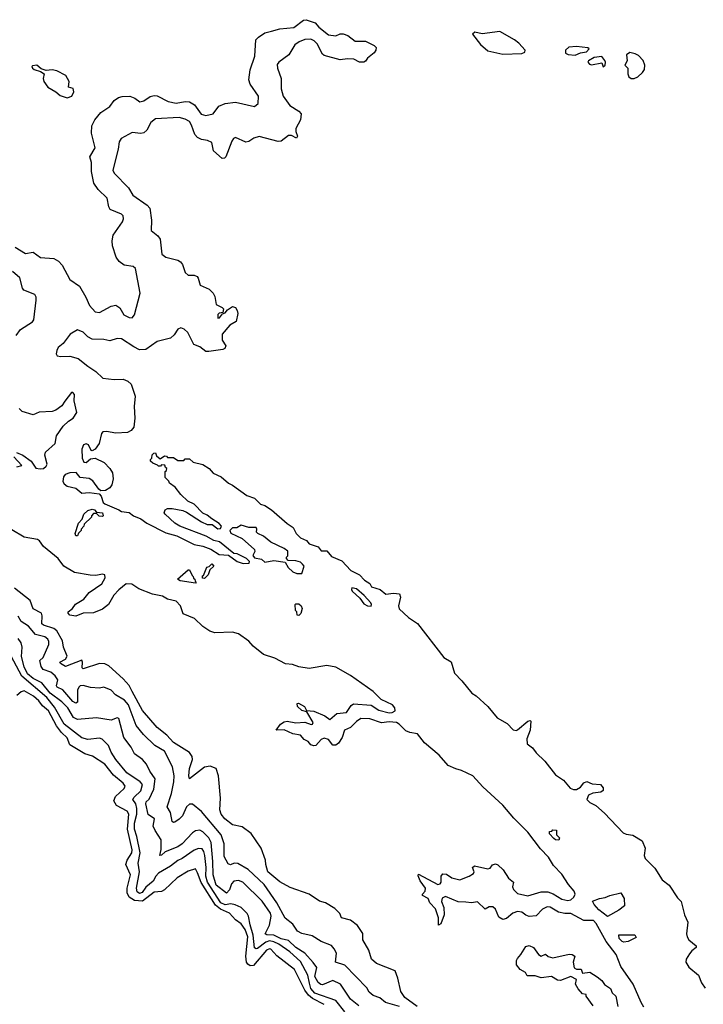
# Model space of a CAD drawing. Extents: x 2029662 to 2246637, y 225654 to 401419.
# Tile 123 of 256: x 2072105 to 2076733, y 353469 to 360132. Entities that reach past the tile are written whole.
import ezdxf

# ---------------------------------------------------------------- set-up
doc = ezdxf.new("R2010")
doc.units = 0

msp = doc.modelspace()

# ---------------------------------------------------------------- linework, layer by layer
at = {"layer": '0CON20XD'}
for points in [[(2072798.3, 359611.7), (2072849.4, 359615), (2072885, 359601), (2072917.3, 359577.3), (2072945, 359582.2), (2072988.3, 359611.7), (2073015, 359619.5), (2073035, 359616.2), (2073109.6, 359579.6), (2073165, 359566.3), (2073225, 359578.1), (2073255, 359577.2), (2073287.1, 359557.1), (2073333.7, 359493.7), (2073364.8, 359484.8), (2073415, 359495.7), (2073452.8, 359547.2), (2073495, 359565.7), (2073565, 359574.8), (2073695.2, 359544.8), (2073718.4, 359565), (2073721.2, 359615), (2073665.2, 359695), (2073656.1, 359725), (2073665, 359792.5), (2073697, 359885), (2073703.6, 359996.4), (2073720.8, 360015), (2073765, 360042.7), (2073808.8, 360055), (2073865, 360071), (2073959.6, 360080.4), (2074025, 360128.5), (2074045, 360132.3), (2074105, 360112.1), (2074130.8, 360080.8), (2074195, 360030.4), (2074245, 360023.8), (2074275, 360036.9), (2074295, 360037.5), (2074327.1, 360025), (2074375, 359988.1), (2074445, 359986.1), (2074505, 359957.9), (2074518.6, 359945), (2074516.9, 359925), (2074505, 359907.8), (2074458.5, 359871.5), (2074445, 359851.2), (2074435, 359844.3), (2074405, 359844.2), (2074366.1, 359866.1), (2074325, 359868.4), (2074275, 359861.2), (2074165, 359890.5), (2074155, 359898.5), (2074118.5, 359968.5), (2074099.4, 359989.4), (2074075, 360000), (2074035, 359997.6), (2073997, 359983), (2073967.8, 359962.2), (2073926.1, 359895), (2073858.4, 359845), (2073848.4, 359828.4), (2073849.2, 359805), (2073874.4, 359735), (2073875.7, 359665), (2073888.7, 359615), (2073932.7, 359552.7), (2073995, 359514.2), (2074011.2, 359495), (2074006, 359455), (2073974.6, 359395), (2073974, 359375), (2073984.4, 359345), (2073978.5, 359331.5), (2073945, 359348.4), (2073925, 359349.7), (2073875, 359311.1), (2073855, 359307.1), (2073725, 359342), (2073689, 359331), (2073655, 359307.6), (2073635, 359304.1), (2073565, 359334.3), (2073551.9, 359328.1), (2073540.1, 359309.9), (2073500.8, 359205), (2073491.9, 359195), (2073475, 359194), (2073417.1, 359245), (2073405, 359301.2), (2073375.2, 359315.2), (2073335, 359320.6), (2073307.9, 359335), (2073291.1, 359355), (2073268.8, 359418.8), (2073253.6, 359443.6), (2073225, 359460), (2073185, 359469.4), (2073025, 359461), (2072992.4, 359437.6), (2072966.5, 359385), (2072945, 359366.1), (2072925, 359362.4), (2072865, 359369.1), (2072792.1, 359327.9), (2072777.2, 359305), (2072772.4, 359255), (2072735.8, 359115), (2072744.1, 359094.1), (2072841.1, 358995), (2072871.3, 358945), (2072967.9, 358877.9), (2072986.6, 358856.6), (2072996.3, 358776.3), (2072994.7, 358705), (2073039.4, 358669.4), (2073056, 358646), (2073066, 358545), (2073095, 358525.3), (2073175, 358504.8), (2073193.9, 358493.9), (2073207.6, 358475), (2073225, 358421.4), (2073245, 358403.8), (2073285, 358402.9), (2073305.4, 358395.4), (2073313.8, 358383.8), (2073325.8, 358335.8), (2073387.6, 358307.6), (2073415, 358281.4), (2073425, 358260), (2073434.6, 358204.6), (2073475.5, 358185.5), (2073483.8, 358175), (2073480, 358150), (2073455, 358146), (2073445, 358137.5), (2073445, 358112.5), (2073456.7, 358115), (2073477.5, 358142.5), (2073495, 358147.5), (2073511.3, 358168.7), (2073545, 358191.8), (2073565, 358184.5), (2073578, 358165), (2073581.6, 358145), (2073569.4, 358090.6), (2073527.9, 358065), (2073476.5, 358005), (2073474.6, 357964.6), (2073500, 357925), (2073493, 357907), (2073479.7, 357900.3), (2073385.9, 357885.9), (2073365, 357887.9), (2073325, 357918.3), (2073284, 357934), (2073243.2, 358015), (2073218.6, 358038.6), (2073195, 358046.2), (2073175, 358036.9), (2073150.2, 357999.8), (2073125, 357977.8), (2073035, 357955.2), (2072958.7, 357901.3), (2072915, 357898.3), (2072878, 357918), (2072793.5, 357973.5), (2072765, 357974), (2072715, 357960), (2072675, 357968.9), (2072595, 357969.2), (2072566.6, 357986.6), (2072535, 358017.2), (2072495, 358032.9), (2072445.3, 358005), (2072399.5, 357940.5), (2072365, 357914.1), (2072355, 357894.2), (2072351.9, 357871.9), (2072357.8, 357857.8), (2072382.7, 357852.7), (2072444.9, 357855.1), (2072500.4, 357840.4), (2072565, 357787), (2072620.8, 357750.8), (2072667.2, 357707.2), (2072745, 357696.4), (2072805, 357698.8), (2072836.6, 357686.6), (2072860.3, 357665), (2072887.5, 357585), (2072878.8, 357515), (2072884.6, 357435), (2072876.9, 357375), (2072858.7, 357351.3), (2072835, 357337.5), (2072755.3, 357334.7), (2072692.5, 357345), (2072667.5, 357342.5), (2072658.2, 357331.8), (2072642.2, 357265), (2072615, 357226), (2072595, 357213.8), (2072587.7, 357217.7), (2072570, 357255), (2072555, 357261.4), (2072536.2, 357255), (2072524.6, 357225.4), (2072528.1, 357165), (2072538.3, 357138.3), (2072555, 357135.6), (2072585, 357160), (2072615, 357165.8), (2072677.1, 357135), (2072715.6, 357095), (2072733.5, 357065), (2072736.9, 357025), (2072729.2, 356985), (2072713.8, 356965), (2072685, 356946), (2072655, 356943.8), (2072640, 356955), (2072600.6, 357010.6), (2072575, 357026.2), (2072513.3, 357035), (2072487.4, 357067.4), (2072443.8, 357065), (2072412.9, 357055), (2072400.3, 357039.7), (2072397.6, 357007.6), (2072405, 356990.5), (2072425, 356975.5), (2072485, 356961.2), (2072525, 356927.3), (2072575, 356933.1), (2072642.7, 356922.7), (2072656.9, 356906.9), (2072670.4, 356865), (2072680, 356855), (2072775.3, 356815.3), (2072795, 356804), (2072845, 356796.5), (2072875.6, 356775), (2072925, 356754.4), (2072965, 356725.2), (2073095, 356658.8), (2073168.9, 356638.9), (2073285, 356581.2), (2073345, 356570.5), (2073398, 356548), (2073455, 356513.3), (2073518.8, 356508.8), (2073576.9, 356465), (2073617.3, 356452.7), (2073657.5, 356455), (2073660, 356465), (2073640, 356485), (2073577.5, 356517.5), (2073555, 356520.8), (2073457.9, 356597.9), (2073417.9, 356607.9), (2073367.9, 356637.9), (2073188, 356705), (2073156, 356725), (2073090, 356785), (2073083.8, 356795), (2073090, 356815), (2073105, 356823.3), (2073136.2, 356823.8), (2073209.7, 356809.7), (2073235, 356800), (2073335, 356733.8), (2073375, 356716.7), (2073406.7, 356716.7), (2073445, 356687.5), (2073465, 356690), (2073470, 356705), (2073455, 356722.5), (2073405, 356753.3), (2073375, 356780), (2073345, 356793.3), (2073285, 356853.3), (2073242.5, 356875), (2073195, 356920), (2073158.3, 356968.3), (2073120, 356995), (2073115, 357010), (2073090, 357035), (2073090, 357075), (2073098.3, 357081.7), (2073100, 357095), (2073091.7, 357101.7), (2073088.3, 357118.3), (2073065, 357120), (2073058.3, 357111.7), (2073045, 357110), (2073038.3, 357118.3), (2073005, 357130), (2072990, 357145), (2072990, 357155), (2073000, 357165), (2073001.7, 357188.3), (2073011.7, 357198.3), (2073025, 357200), (2073031.7, 357181.7), (2073055, 357160), (2073085, 357180), (2073098.3, 357178.3), (2073105, 357170), (2073145, 357170), (2073175, 357150), (2073215, 357150), (2073225, 357160), (2073255, 357160), (2073278.3, 357138.3), (2073345, 357122.5), (2073387.5, 357095), (2073415, 357062.5), (2073468.3, 357038.3), (2073517.5, 356995), (2073545, 356983.3), (2073643, 356913), (2073694.1, 356894.1), (2073734.2, 356854.2), (2073765, 356843.8), (2073808.8, 356815), (2073915, 356722), (2073956.2, 356695), (2073977.1, 356655), (2074005.9, 356625.9), (2074047.5, 356607.5), (2074065, 356586), (2074125.7, 356565.7), (2074145, 356538), (2074185, 356536.9), (2074215, 356499.4), (2074285, 356470.8), (2074346.2, 356405), (2074406, 356375), (2074439.8, 356339.8), (2074475, 356316.2), (2074487.5, 356295), (2074545, 356275.8), (2074584.4, 356244.4), (2074635, 356250.2), (2074676.9, 356246.9), (2074681.7, 356225), (2074668.5, 356165), (2074673.8, 356145), (2074737.6, 356087.6), (2074797.1, 356045), (2074976.4, 355816.4), (2075025.9, 355785.9), (2075048.8, 355708.8), (2075098.7, 355658.7), (2075164.7, 355574.7), (2075195, 355557.5), (2075275, 355484.7), (2075338.3, 355408.3), (2075405, 355369.6), (2075445, 355326.2), (2075465, 355321.1), (2075475, 355325.7), (2075545, 355384.5), (2075560, 355390), (2075564.5, 355384.5), (2075561.8, 355325), (2075537.5, 355265), (2075541, 355231), (2075575.4, 355205), (2075601.2, 355171.2), (2075660.6, 355115), (2075732.6, 355022.6), (2075785.8, 354985), (2075831.7, 354931.7), (2075855, 354922), (2075875, 354921.9), (2075901.2, 354938.8), (2075925, 354967.8), (2075945, 354975.9), (2075981.3, 354961.3), (2076037.4, 354957.4), (2076054.7, 354935), (2076055.9, 354915), (2076040, 354905), (2075985, 354897.3), (2075955.8, 354884.2), (2075943.3, 354855), (2075965, 354835.3), (2076005, 354815.3), (2076065, 354763.1), (2076190.2, 354630.2), (2076209.7, 354619.7), (2076255, 354613.4), (2076319.6, 354575), (2076339.6, 354525), (2076332.8, 354475), (2076340, 354455), (2076405, 354390.8), (2076455, 354310.4), (2076502.4, 354275), (2076559.1, 354189.1), (2076582, 354165), (2076605.3, 354075), (2076627.5, 354025), (2076618.3, 353945), (2076622.7, 353925), (2076635.5, 353905.5), (2076685.3, 353864.7), (2076685.6, 353854.4), (2076655, 353831.3), (2076639.1, 353810.9), (2076616.6, 353775), (2076614.6, 353755), (2076635, 353721.3), (2076701.3, 353665), (2076721.6, 353615), (2076745, 353577.1)], [(2075375, 359898.5), (2075505, 359904.2), (2075525, 359912.5), (2075526.7, 359925), (2075484.4, 359974.4), (2075455, 359997.1), (2075355, 360053.3), (2075235, 360037.5), (2075185, 360047.5), (2075170, 360035), (2075225, 359963.8), (2075275, 359922.5), (2075375, 359898.5)], [(2075865, 359893.1), (2075901.7, 359908.3), (2075942.5, 359915), (2075960, 359935), (2075951.7, 359941.7), (2075875, 359950), (2075823, 359947), (2075800, 359925), (2075800, 359905), (2075817, 359897), (2075865, 359893.1)], [(2076265, 359734.2), (2076290, 359745), (2076321.2, 359775), (2076334.1, 359795.9), (2076336, 359825), (2076325.7, 359855.7), (2076295, 359890), (2076272.3, 359902.3), (2076235, 359910), (2076213.3, 359895), (2076217.5, 359855), (2076202.5, 359825), (2076222.5, 359805), (2076221.2, 359765), (2076228.8, 359745), (2076245, 359734.2), (2076265, 359734.2)], [(2072425, 359604), (2072456.7, 359615), (2072470.8, 359645), (2072465.7, 359665.7), (2072436.1, 359676.1), (2072440, 359715), (2072417.1, 359755), (2072355, 359786.9), (2072325, 359791.9), (2072285, 359788.8), (2072250.5, 359800.5), (2072220, 359825), (2072190.5, 359819.5), (2072186.7, 359815), (2072191.2, 359805), (2072203.3, 359795), (2072245, 359782.5), (2072270, 359765), (2072263.8, 359735), (2072268, 359715), (2072296.2, 359675), (2072348.8, 359645), (2072378.6, 359618.6), (2072425, 359604)], [(2076055, 359812.5), (2076067.5, 359825), (2076070, 359845), (2076067, 359857), (2076045, 359882.5), (2075995, 359875.8), (2075956.7, 359855), (2075951.2, 359845), (2075962.1, 359832.1), (2075975, 359827.5), (2076045, 359840), (2076055, 359812.5)], [(2072075, 358592.4), (2072145, 358550.9), (2072195, 358558.7), (2072245, 358522.2), (2072335, 358515.2), (2072368.2, 358498.2), (2072391.7, 358471.7), (2072443.7, 358373.7), (2072509.3, 358329.3), (2072552.9, 358255), (2072577.1, 358197.1), (2072615, 358154.8), (2072645, 358151.6), (2072725, 358194.2), (2072755, 358200), (2072783, 358183), (2072809.6, 358135), (2072845, 358116.6), (2072865.5, 358115), (2072883, 358135), (2072921.4, 358281.4), (2072888.3, 358448.3), (2072872, 358462), (2072811.3, 358471.3), (2072777, 358495), (2072758.6, 358525), (2072732.9, 358602.9), (2072729.6, 358635), (2072737, 358675), (2072801.1, 358765), (2072807.6, 358785), (2072805, 358804.2), (2072795, 358815.2), (2072717.9, 358847.9), (2072708.6, 358865), (2072697.1, 358925), (2072635, 358984.2), (2072606.6, 359025), (2072591, 359105), (2072591, 359165), (2072580.6, 359205), (2072614.5, 359265), (2072590.4, 359365), (2072593.9, 359415), (2072613.3, 359455), (2072653.9, 359505), (2072715.2, 359544.8), (2072744.6, 359585), (2072772.9, 359605), (2072798.3, 359611.7)], [(2072081.2, 357995), (2072110, 358035), (2072191.8, 358088.2), (2072199.8, 358100.2), (2072216.3, 358235), (2072215.5, 358255.5), (2072206.7, 358273.3), (2072132.5, 358302.5), (2072124, 358315), (2072106.3, 358385), (2072055, 358427.8)], [(2072082.2, 357202.2), (2072125, 357185.4), (2072181.4, 357145), (2072215, 357098), (2072242.5, 357092.5), (2072265, 357095.3), (2072285, 357111.1), (2072290.8, 357125), (2072274.8, 357185), (2072279.2, 357205), (2072345.5, 357264.5), (2072353.1, 357316.9), (2072398.5, 357381.5), (2072434.2, 357415.8), (2072467.5, 357435), (2072491.5, 357475), (2072472.4, 357552.4), (2072474.6, 357595), (2072465, 357608.8), (2072455, 357609.2), (2072411.1, 357551.1), (2072390.8, 357519.2), (2072349.9, 357490.1), (2072325, 357481.5), (2072235.4, 357475.4), (2072195, 357457.9), (2072120.3, 357480.3), (2072100.8, 357500.8)], [(2072085, 357107.1), (2072120, 357115), (2072064.2, 357174.2)], [(2072495, 356640), (2072485, 356640), (2072480, 356655), (2072502.5, 356725), (2072528.3, 356751.7), (2072540, 356785), (2072565, 356810), (2072595, 356820), (2072610, 356815), (2072625, 356800), (2072666, 356795), (2072670, 356775), (2072665, 356770), (2072641.7, 356771.7), (2072625, 356790), (2072605, 356790), (2072590, 356775), (2072590, 356765), (2072541.7, 356718.3), (2072540, 356705), (2072520, 356685), (2072520, 356675), (2072501.7, 356658.3), (2072495, 356640)], [(2076330.4, 353450.4), (2076311.3, 353481.3), (2076257.2, 353605), (2076174.8, 353724.8), (2076143.3, 353805), (2076074.9, 353894.9), (2076007.3, 354015), (2075988.9, 354035), (2075925, 354036.1), (2075835, 354083.4), (2075795, 354082.9), (2075752.5, 354092.5), (2075695, 354125.6), (2075675, 354129.2), (2075645, 354113.6), (2075602.3, 354067.7), (2075553.8, 354063.8), (2075532, 354072), (2075505, 354092.8), (2075475, 354095.9), (2075444.1, 354085.9), (2075401.3, 354048.7), (2075375, 354043.5), (2075349.1, 354059.1), (2075325, 354112), (2075308.1, 354128.1), (2075282.2, 354127.8), (2075255, 354112.5), (2075205, 354163.3), (2075164.5, 354155.5), (2075125, 354159.6), (2075073.2, 354163.2), (2074987.4, 354197.4), (2074965, 354187.9), (2074960.5, 354165), (2074975.8, 354125), (2074978.6, 354075), (2074955.7, 354014.3), (2074940, 354005), (2074940.8, 354055), (2074919.2, 354115), (2074882, 354155), (2074870, 354185), (2074831.2, 354205), (2074831.2, 354215), (2074849.2, 354235), (2074851.9, 354255), (2074815.6, 354305), (2074802.5, 354337.5), (2074805, 354350), (2074935, 354279.4), (2074952, 354285), (2074958.9, 354295), (2074957.5, 354335), (2074968.8, 354351.2), (2074995, 354350), (2075030, 354325), (2075085, 354311.2), (2075147.5, 354335), (2075177.8, 354355), (2075182.2, 354365), (2075170, 354395), (2075183.4, 354406.6), (2075275, 354385.5), (2075289.5, 354390.5), (2075305, 354412.5), (2075325, 354419.2), (2075342.4, 354412.4), (2075378.6, 354378.6), (2075415, 354322.5), (2075447.5, 354295), (2075440, 354265), (2075448.1, 354245), (2075475, 354218.9), (2075545, 354202.3), (2075635, 354230.3), (2075680.7, 354230.7), (2075717.4, 354217.4), (2075775, 354180.2), (2075815, 354170.7), (2075835, 354175.3), (2075856.1, 354195), (2075865.2, 354215), (2075859.6, 354235), (2075820.2, 354280.2), (2075775, 354348.7), (2075718.9, 354408.9), (2075685, 354465.2), (2075630.5, 354520.5), (2075544.4, 354635), (2075449.1, 354729.1), (2075375, 354817.6), (2075240.6, 354940.6), (2075171.6, 355015), (2075095, 355051.8), (2075057.7, 355062.3), (2075005, 355085.4), (2074945.7, 355155.7), (2074845, 355238.5), (2074798.9, 355298.9), (2074745, 355308.4), (2074719.1, 355319.1), (2074674.1, 355365), (2074655, 355375.5), (2074605, 355380.2), (2074555, 355374.7), (2074475, 355400.8), (2074415, 355403.1), (2074385, 355382.7), (2074345, 355342.9), (2074304.2, 355325), (2074288.5, 355275), (2074263.3, 355236.7), (2074245, 355221.8), (2074225, 355223.1), (2074195, 355262), (2074165, 355271), (2074145, 355262), (2074109.4, 355220.6), (2074095, 355217.1), (2074076.5, 355225), (2074057.1, 355247.1), (2074031.5, 355261.5), (2074005, 355291.2), (2073955, 355299.2), (2073895, 355325.6), (2073840, 355325), (2073870, 355365), (2073895, 355380), (2073915, 355384.5), (2073975, 355373.3), (2074035, 355377.9), (2074076.9, 355363.1), (2074088, 355365), (2074091.9, 355375), (2074049.3, 355449.3), (2074015, 355456.2), (2073986.2, 355485), (2073983.8, 355505), (2073992.5, 355507.5), (2074032.5, 355485), (2074047.5, 355457.5), (2074095, 355452.5), (2074170.7, 355420.7), (2074205, 355395.7), (2074252.5, 355437.5), (2074316.8, 355443.2), (2074347.8, 355492.2), (2074365, 355503.5), (2074485, 355492.9), (2074535, 355460.2), (2074605, 355441.5), (2074626.7, 355443.3), (2074646.5, 355455), (2074644.8, 355475), (2074629, 355495), (2074551.7, 355531.7), (2074498, 355585), (2074345.3, 355695), (2074245, 355751.1), (2074185, 355762.9), (2074065, 355740.8), (2073993.5, 355753.5), (2073952.3, 355767.7), (2073905, 355772.9), (2073831.3, 355811.3), (2073755, 355835.7), (2073685, 355893.1), (2073657.1, 355927.1), (2073587, 355977), (2073545, 355987.1), (2073425, 355983.9), (2073392, 355995), (2073344.2, 356025), (2073289.1, 356079.1), (2073210.5, 356110.5), (2073192.3, 356165), (2073165, 356197.3), (2073105, 356210), (2073070.6, 356230.6), (2073004.8, 356244.8), (2072910.7, 356280.7), (2072863, 356313), (2072825, 356313.6), (2072775, 356274.2), (2072741.8, 356238.2), (2072705, 356174.2), (2072665, 356142.9), (2072605, 356117.3), (2072534.8, 356115.2), (2072485, 356095.4), (2072443.5, 356103.5), (2072433.8, 356115), (2072433.8, 356125), (2072462, 356148), (2072482.8, 356177.2), (2072538.3, 356211.7), (2072575, 356255.2), (2072661.2, 356315), (2072682.7, 356355), (2072680.8, 356375), (2072665, 356379.1), (2072619.1, 356370.9), (2072582.5, 356372.5), (2072475, 356392), (2072402.5, 356435), (2072365, 356486.2), (2072265, 356567.5), (2072238.5, 356605), (2072225, 356614.6), (2072135, 356631.1), (2071965, 356730.6)], [(2074015, 356383.3), (2074030, 356435), (2074018.3, 356448.3), (2074005, 356460), (2073975, 356470), (2073921.7, 356471.7), (2073910, 356485), (2073910, 356495), (2073920, 356505), (2073920, 356535), (2073894.2, 356554.2), (2073805.9, 356595.9), (2073755, 356636), (2073717.5, 356655), (2073707.5, 356665), (2073710, 356685), (2073705, 356696), (2073656.7, 356696.7), (2073605, 356712.5), (2073575, 356693.8), (2073545, 356693.3), (2073527.5, 356675), (2073535, 356657.5), (2073611.2, 356621.2), (2073695, 356547.5), (2073697, 356533), (2073683.3, 356506.7), (2073695, 356490), (2073742, 356482), (2073765, 356460), (2073825, 356472), (2073901.7, 356461.7), (2073921.2, 356425), (2073955, 356396.7), (2073980, 356385), (2074015, 356383.3)], [(2073355, 356350), (2073341.7, 356351.7), (2073341.7, 356368.3), (2073348.3, 356371.7), (2073371.7, 356428.3), (2073388.3, 356431.7), (2073405, 356450), (2073420, 356435), (2073391.7, 356408.3), (2073380, 356375), (2073355, 356350)], [(2073295, 356320), (2073190, 356335), (2073173.3, 356346.7), (2073245, 356410), (2073255, 356410), (2073271.7, 356371.7), (2073280, 356365), (2073281.7, 356351.7), (2073290, 356345), (2073291.7, 356331.7), (2073300, 356325), (2073295, 356320)], [(2074795, 353454.7), (2074712.1, 353515), (2074685.5, 353555), (2074665.5, 353645.5), (2074645.7, 353695), (2074520, 353745), (2074486, 353775), (2074469.4, 353835), (2074427.1, 353905), (2074427.3, 353947.3), (2074391.3, 354001.3), (2074345, 354038.8), (2074282.5, 354055), (2074272.5, 354082.5), (2074238.3, 354118.3), (2074175.7, 354155.7), (2074135, 354166.2), (2074065, 354214.3), (2073935, 354259.4), (2073865, 354297.9), (2073785, 354364.6), (2073771.8, 354415), (2073768.1, 354445), (2073740, 354525), (2073670.8, 354625), (2073610.3, 354670.3), (2073545, 354683.1), (2073492.7, 354725), (2073469.5, 354755), (2073460, 354785), (2073463.1, 354865), (2073451.4, 355015), (2073433.8, 355065), (2073395, 355080), (2073355, 355073.8), (2073254.3, 354994.3), (2073249.4, 355015), (2073254.3, 355064.3), (2073274.4, 355125), (2073272.5, 355145), (2073255, 355173.3), (2073145, 355240), (2073100, 355290), (2073035, 355343.1), (2072935, 355456.9), (2072865.3, 355585), (2072845, 355627.3), (2072805, 355671.5), (2072708.8, 355758.8), (2072682.1, 355772.1), (2072645, 355775.7), (2072535, 355739.4), (2072526.9, 355746.9), (2072530.6, 355785), (2072525, 355797.1), (2072415, 355755.5), (2072380.6, 355775), (2072375.8, 355785), (2072415, 355805.5), (2072426.7, 355825), (2072401.6, 355885), (2072395, 355928.5), (2072356.1, 355996.1), (2072335, 356012.5), (2072265, 356034.7), (2072255, 356043.6), (2072257.3, 356097.3), (2072251.2, 356115), (2072195.8, 356145.8), (2072175, 356202.5), (2072069.1, 356285)], [(2074485, 356163.8), (2074487.5, 356175), (2074481.2, 356185), (2074437.5, 356235), (2074385, 356280), (2074353.3, 356286.7), (2074350, 356275), (2074356.7, 356265), (2074407.3, 356217.3), (2074435, 356179.4), (2074460, 356165), (2074485, 356163.8)], [(2073995, 356100), (2073983, 356103), (2073980, 356125), (2073973, 356133), (2073970, 356175), (2073975, 356180), (2073995, 356180), (2074010, 356165), (2074017, 356147), (2074007, 356113), (2073995, 356100)], [(2074676.9, 353455), (2074580.4, 353480.4), (2074541.8, 353511.8), (2074497.6, 353527.6), (2074471.5, 353551.5), (2074455, 353579.4), (2074305, 353733.6), (2074243.3, 353755), (2074248.9, 353815), (2074234.2, 353845), (2074215, 353865.8), (2074145, 353893.8), (2074085, 353931.2), (2074015, 353947.8), (2073985, 353964.6), (2073955, 354011.4), (2073902, 354052), (2073845.8, 354155.8), (2073760.3, 354280.3), (2073651.6, 354381.6), (2073582.4, 354422.4), (2073556.5, 354423.5), (2073531.7, 354411.7), (2073515, 354420.6), (2073488.1, 354468.1), (2073489.5, 354555), (2073469.3, 354615), (2073335, 354774.6), (2073275, 354823.1), (2073255, 354823.1), (2073235, 354805.5), (2073206.5, 354745), (2073185, 354721.6), (2073155, 354701.1), (2073145, 354699.6), (2073136.6, 354706.6), (2073126.1, 354766.1), (2073102.9, 354805), (2073132.6, 354895), (2073148.9, 354975), (2073150, 355015), (2073139.1, 355075), (2073085, 355181.3), (2073019.8, 355219.8), (2072943.8, 355295), (2072893.1, 355355), (2072853.7, 355463.7), (2072842.2, 355495), (2072815, 355526.3), (2072753.7, 355563.7), (2072725, 355595.3), (2072675, 355614.6), (2072645, 355609.2), (2072585, 355613.5), (2072535, 355625.8), (2072515, 355623.1), (2072504.6, 355615), (2072496.5, 355595), (2072495.5, 355514.5), (2072485, 355507.3), (2072465, 355518.1), (2072396.3, 355596.3), (2072358.2, 355615), (2072353.3, 355625), (2072362, 355665), (2072345, 355692.8), (2072315, 355716.7), (2072263.8, 355733.8), (2072249.5, 355755), (2072240, 355795), (2072263.8, 355816.2), (2072301, 355905), (2072302.5, 355925), (2072295, 355940.6), (2072275.1, 355955.1), (2072211.5, 355971.5), (2072165, 356028.7), (2072115, 356058.5), (2072095, 356096.7)], [(2074399.7, 353459.7), (2074345, 353503.9), (2074276.4, 353605), (2074225, 353629.6), (2074155, 353601.4), (2074142.9, 353602.9), (2074125, 353617.4), (2074103.3, 353656.7), (2074117.1, 353717.1), (2074091.3, 353751.3), (2074036, 353816), (2073975, 353854.1), (2073925, 353901.2), (2073875, 353912.7), (2073825, 353936.7), (2073778.2, 353938.2), (2073765.6, 353945), (2073794.8, 354005), (2073806.1, 354065), (2073803.6, 354085), (2073746.2, 354166.2), (2073614.7, 354294.7), (2073586.6, 354306.6), (2073555, 354301.8), (2073539.7, 354285), (2073525, 354244.4), (2073505, 354221.9), (2073435.6, 354275), (2073413.5, 354345), (2073412.2, 354435), (2073400, 354565), (2073384.8, 354595), (2073345, 354636.9), (2073323.7, 354646.3), (2073295, 354642.5), (2073275, 354628.8), (2073205, 354555.4), (2073175, 354534.8), (2073089.3, 354500.7), (2073065, 354478), (2073053.3, 354475), (2073062.6, 354517.4), (2073063, 354583), (2073020.9, 354645), (2073008.6, 354675), (2073018, 354725), (2072975, 354754.3), (2072958.6, 354825), (2072960.8, 354839.2), (2072981.8, 354858.2), (2073012.9, 354925), (2073022.5, 354995), (2072986.5, 355046.5), (2072962.1, 355095), (2072935, 355126.2), (2072881.5, 355165), (2072858.4, 355208.4), (2072810.4, 355275), (2072775, 355404), (2072765, 355408.6), (2072725, 355391.5), (2072625, 355408.5), (2072495, 355395.3), (2072469.9, 355409.9), (2072430.5, 355475), (2072389.7, 355515), (2072312, 355575), (2072255, 355644.4), (2072195, 355672.8), (2072158.2, 355705), (2072135, 355752.5), (2072116.3, 355823.7), (2072121.2, 355885), (2072114.8, 355914.8), (2072093.3, 355945)], [(2074305, 353417.2), (2074245.8, 353495.8), (2074103.7, 353543.7), (2074076.2, 353575), (2074067, 353613), (2074056, 353665), (2074005, 353759), (2073933.5, 353825), (2073859.6, 353875), (2073825, 353892.5), (2073795, 353897.8), (2073770.6, 353889.4), (2073715, 353847), (2073705, 353844.1), (2073695, 353850.5), (2073685.8, 353935.8), (2073664.1, 354005.9), (2073654.2, 354065), (2073645, 354082.9), (2073603.6, 354123.6), (2073562.9, 354142.9), (2073535, 354148.6), (2073495, 354142.4), (2073467.3, 354155), (2073376.1, 354295), (2073364.5, 354335), (2073366.4, 354395), (2073359, 354475), (2073352.2, 354502.2), (2073340.4, 354520.4), (2073315, 354524.2), (2073285, 354511.6), (2073205, 354456.5), (2073175, 354442.7), (2073125, 354404.1), (2073045, 354355.3), (2073026.6, 354335), (2073008.8, 354301.2), (2072959.3, 354260.7), (2072934.2, 354225), (2072915, 354218.5), (2072900.5, 354230.5), (2072894.9, 354255), (2072916.5, 354365), (2072906.7, 354425), (2072920.3, 354495), (2072898.5, 354605), (2072881.1, 354655), (2072883, 354695), (2072897.1, 354755), (2072897.7, 354795), (2072889.9, 354825), (2072871, 354855), (2072878.6, 354871.4), (2072925.9, 354914.1), (2072935.7, 354955.7), (2072921.4, 354975), (2072829.3, 355035), (2072754.7, 355125), (2072723.2, 355175), (2072705, 355221.5), (2072663.2, 355263.2), (2072645, 355270), (2072565, 355260.4), (2072525, 355273), (2072405, 355363.8), (2072340.1, 355480.1), (2072289.1, 355545), (2072120, 355690), (2072047.4, 355825)], [(2074165, 353466.9), (2074087.5, 353507.5), (2074061, 353531), (2074034.6, 353565), (2073965, 353704.6), (2073846.3, 353796.3), (2073805, 353842.6), (2073795, 353844.2), (2073775, 353834.3), (2073687.4, 353732.6), (2073665, 353730.2), (2073649.6, 353739.6), (2073640.4, 353755), (2073635.9, 353795), (2073650, 353925), (2073631.6, 353975), (2073605, 354012.9), (2073565, 354041.3), (2073525, 354085.2), (2073463.5, 354113.5), (2073430.7, 354140.7), (2073333, 354293), (2073309.4, 354359.4), (2073295, 354385.4), (2073245, 354369.2), (2073171.6, 354325), (2073085, 354242.7), (2073065, 354231.8), (2073015, 354227.6), (2072935, 354165.8), (2072881.4, 354171.4), (2072845, 354193.5), (2072832.7, 354222.7), (2072832.5, 354255), (2072855.9, 354345), (2072824.3, 354415), (2072832.6, 354445), (2072864, 354495), (2072866.5, 354513.5), (2072834.5, 354655), (2072844.2, 354755), (2072833.3, 354775), (2072760, 354815), (2072742.9, 354845), (2072753.8, 354875), (2072811.7, 354928.3), (2072818.8, 354945), (2072804.7, 354965), (2072740.5, 355020.5), (2072680.3, 355095), (2072597.9, 355147.9), (2072545, 355162.9), (2072445, 355223.9), (2072425, 355272.5), (2072388, 355308), (2072353.5, 355353.5), (2072299.8, 355455), (2072259.3, 355489.3), (2072235, 355522.3), (2072198.8, 355555), (2072135, 355590.6), (2072115.6, 355584.4), (2072085, 355557.8)], [(2075755, 354580), (2075733, 354583), (2075721.7, 354591.7), (2075691.7, 354621.7), (2075691.7, 354638.3), (2075708.3, 354641.7), (2075715, 354650), (2075738.3, 354648.3), (2075740, 354615), (2075760, 354595), (2075755, 354580)], [(2076085, 354062.5), (2076025, 354108.8), (2075994, 354145), (2075983.8, 354166.2), (2076030, 354185), (2076069.3, 354190.7), (2076100, 354205), (2076175, 354222.5), (2076197.5, 354185), (2076200, 354135), (2076160, 354105), (2076085, 354062.5)], [(2076195, 353890), (2076182.5, 353895), (2076163.8, 353915), (2076161.7, 353938.3), (2076268.3, 353938.3), (2076278.3, 353921.7), (2076225, 353893.3), (2076195, 353890)], [(2075987.6, 353457.6), (2075940, 353525), (2075940, 353535), (2075915, 353540), (2075885, 353573.3), (2075866.7, 353605), (2075875, 353637.5), (2075835, 353656.2), (2075765, 353630), (2075745, 353633.3), (2075705, 353656.7), (2075635, 353647.5), (2075595, 353662.5), (2075541.2, 353661.2), (2075530, 353685), (2075493.9, 353703.9), (2075467.5, 353735), (2075467.5, 353765), (2075475, 353780), (2075497.5, 353805), (2075530.7, 353859.3), (2075555, 353867.5), (2075583.6, 353853.6), (2075616, 353805), (2075635, 353795.8), (2075665, 353807.5), (2075682.3, 353792.3), (2075715, 353784.5), (2075825, 353807.5), (2075845, 353806), (2075863.8, 353793.8), (2075852.9, 353755), (2075857.5, 353715), (2075875, 353706.7), (2075907, 353707), (2075915, 353680), (2075965, 353686.2), (2076013.8, 353655), (2076045, 353629.2), (2076062.9, 353602.9), (2076105, 353576.7), (2076116.8, 353546.8), (2076140.8, 353525), (2076154.4, 353455)]]:
    msp.add_lwpolyline(points, dxfattribs=at)

doc.saveas('drawing.dxf')
